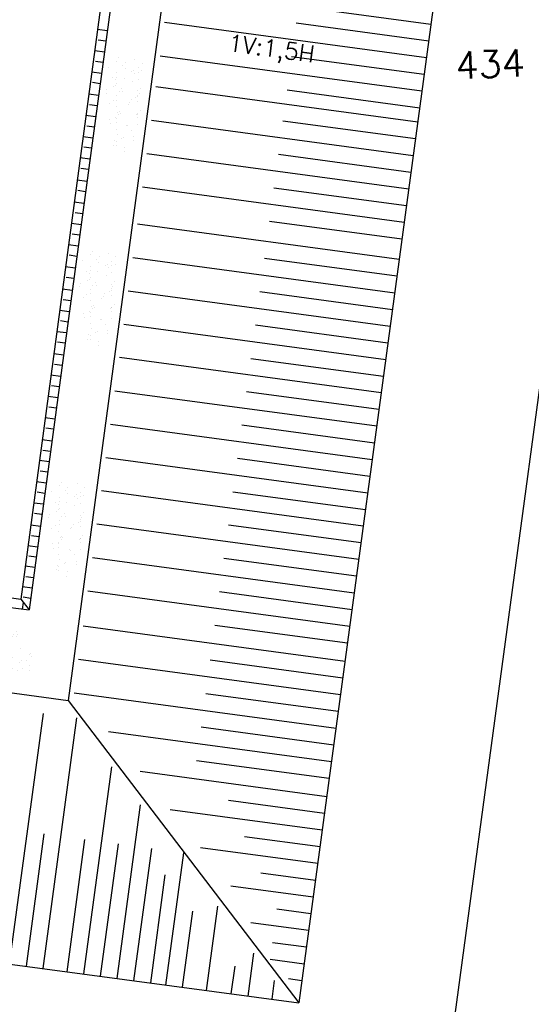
# Model space of a CAD drawing. Extents: x 312047 to 329088, y 8928324 to 8953812.
# Tile 14 of 125: x 319484 to 319514, y 8933705 to 8933763. Entities that reach past the tile are written whole.
import ezdxf

# ---------------------------------------------------------------- set-up
doc = ezdxf.new("R2010")
doc.units = 0
doc.header["$LTSCALE"] = 200
doc.header["$MEASUREMENT"] = 0
doc.linetypes.add('PHANTOM', pattern=[2.5, 1.25, -0.25, 0.25, -0.25, 0.25, -0.25])
doc.layers.get('0').update_dxf_attribs({"linetype": 'CONTINUOUS'})
for name, color, linetype in [('C-INT', 252, 'CONTINUOUS'), ('G-TXT2', 7, 'CONTINUOUS'), ('LIMIT_FX_DOM', 180, 'PHANTOM'), ('TALUD', 30, 'CONTINUOUS')]:
    doc.layers.add(name, color=color, linetype=linetype)
doc.styles.add('80CL', font='SIMPLEX', dxfattribs={"bigfont": 'SIMP'})
doc.styles.add('S6', font='SIMPLEX', dxfattribs={"height": 0.003229})

# ---------------------------------------------------------------- blocks, each defined once
blk = doc.blocks.new('*X70')
at = {"color": 0}
for p, q in [((74.529, 93.97), (74.529, 93.97)), ((74.545, 93.961), (74.545, 93.961)), ((74.614, 94.028), (74.614, 94.028)), ((74.884, 94.006), (74.884, 94.006)), ((75.014, 94.023), (75.014, 94.023)), ((74.427, 93.651), (74.427, 93.651)), ((74.75, 93.898), (74.75, 93.898)), ((74.777, 93.742), (74.777, 93.742)), ((74.823, 93.7), (74.823, 93.7)), ((74.994, 93.786), (74.994, 93.786)), ((75.067, 93.647), (75.067, 93.647)), ((73.932, 93.467), (73.932, 93.467)), ((74.026, 93.523), (74.026, 93.523)), ((74.038, 93.4), (74.038, 93.4)), ((74.072, 93.48), (74.072, 93.48)), ((74.09, 93.392), (74.09, 93.392)), ((74.711, 93.469), (74.711, 93.469)), ((74.765, 93.416), (74.765, 93.416)), ((74.816, 93.402), (74.816, 93.402)), ((75.041, 93.501), (75.041, 93.501)), ((75.115, 93.389), (75.115, 93.389)), ((75.245, 93.406), (75.245, 93.406)), ((75.42, 93.425), (75.42, 93.425)), ((73.769, 93.212), (73.769, 93.212)), ((73.789, 93.16), (73.789, 93.16)), ((73.899, 93.229), (73.899, 93.229)), ((74.102, 93.256), (74.102, 93.256)), ((74.289, 93.281), (74.289, 93.281)), ((74.417, 93.158), (74.417, 93.158)), ((74.442, 93.301), (74.442, 93.301)), ((74.443, 93.169), (74.443, 93.169)), ((74.572, 93.318), (74.572, 93.318)), ((74.775, 93.344), (74.775, 93.344)), ((75.083, 93.166), (75.083, 93.166)), ((75.196, 93.16), (75.196, 93.16)), ((75.29, 93.273), (75.29, 93.273)), ((75.336, 93.23), (75.336, 93.23)), ((73.787, 92.834), (73.787, 92.834)), ((73.833, 92.791), (73.833, 92.791)), ((74.106, 92.91), (74.106, 92.91)), ((74.134, 92.841), (74.134, 92.841)), ((74.239, 92.774), (74.239, 92.774)), ((74.538, 93.053), (74.538, 93.053)), ((74.584, 93.011), (74.584, 93.011)), ((74.781, 92.934), (74.781, 92.934)), ((74.802, 92.812), (74.802, 92.812)), ((74.913, 92.843), (74.913, 92.843)), ((75.018, 92.776), (75.018, 92.776)), ((75.345, 92.772), (75.345, 92.772)), ((75.436, 92.943), (75.436, 92.943)), ((75.475, 92.789), (75.475, 92.789)), ((73.66, 92.55), (73.66, 92.55)), ((73.804, 92.679), (73.804, 92.679)), ((73.84, 92.531), (73.84, 92.531)), ((73.999, 92.595), (73.999, 92.595)), ((74.05, 92.592), (74.05, 92.592)), ((74.129, 92.612), (74.129, 92.612)), ((74.333, 92.639), (74.333, 92.639)), ((74.459, 92.687), (74.459, 92.687)), ((74.619, 92.532), (74.619, 92.532)), ((74.672, 92.684), (74.672, 92.684)), ((74.802, 92.701), (74.802, 92.701)), ((75.006, 92.727), (75.006, 92.727)), ((75.051, 92.584), (75.051, 92.584)), ((75.097, 92.541), (75.097, 92.541)), ((75.098, 92.684), (75.098, 92.684)), ((75.397, 92.534), (75.397, 92.534)), ((73.482, 92.431), (73.482, 92.431)), ((73.557, 92.214), (73.557, 92.214)), ((73.82, 92.197), (73.82, 92.197)), ((74.122, 92.428), (74.122, 92.428)), ((74.299, 92.364), (74.299, 92.364)), ((74.336, 92.215), (74.336, 92.215)), ((74.345, 92.322), (74.345, 92.322)), ((74.475, 92.205), (74.475, 92.205)), ((74.797, 92.453), (74.797, 92.453)), ((75.114, 92.217), (75.114, 92.217)), ((75.114, 92.202), (75.114, 92.202)), ((75.314, 92.342), (75.314, 92.342)), ((75.451, 92.461), (75.451, 92.461)), ((73.498, 91.95), (73.498, 91.95)), ((73.548, 92.145), (73.548, 92.145)), ((73.557, 91.889), (73.557, 91.889)), ((73.594, 92.103), (73.594, 92.103)), ((73.663, 92.147), (73.663, 92.147)), ((73.687, 91.907), (73.687, 91.907)), ((73.811, 91.903), (73.811, 91.903)), ((73.89, 91.933), (73.89, 91.933)), ((74.042, 91.905), (74.042, 91.905)), ((74.137, 91.947), (74.137, 91.947)), ((74.23, 91.978), (74.23, 91.978)), ((74.36, 91.995), (74.36, 91.995)), ((74.441, 92.148), (74.441, 92.148)), ((74.563, 92.123), (74.563, 92.123)), ((74.563, 92.022), (74.563, 92.022)), ((74.812, 91.895), (74.812, 91.895)), ((74.813, 91.971), (74.813, 91.971)), ((74.821, 91.906), (74.821, 91.906)), ((74.903, 92.067), (74.903, 92.067)), ((75.033, 92.084), (75.033, 92.084)), ((75.22, 92.15), (75.22, 92.15)), ((75.236, 92.111), (75.236, 92.111)), ((75.467, 91.979), (75.467, 91.979)), ((75.563, 92.114), (75.563, 92.114)), ((75.576, 92.155), (75.576, 92.155)), ((75.599, 91.908), (75.599, 91.908)), ((73.836, 91.715), (73.836, 91.715)), ((74.06, 91.675), (74.06, 91.675)), ((74.106, 91.633), (74.106, 91.633)), ((74.49, 91.724), (74.49, 91.724)), ((74.858, 91.852), (74.858, 91.852)), ((75.075, 91.653), (75.075, 91.653)), ((75.13, 91.721), (75.13, 91.721)), ((73.514, 91.468), (73.514, 91.468)), ((73.759, 91.588), (73.759, 91.588)), ((73.865, 91.521), (73.865, 91.521)), ((74.121, 91.316), (74.121, 91.316)), ((74.153, 91.465), (74.153, 91.465)), ((74.324, 91.434), (74.324, 91.434)), ((74.46, 91.361), (74.46, 91.361)), ((74.538, 91.589), (74.538, 91.589)), ((74.59, 91.378), (74.59, 91.378)), ((74.643, 91.522), (74.643, 91.522)), ((74.794, 91.405), (74.794, 91.405)), ((74.828, 91.489), (74.828, 91.489)), ((75.133, 91.45), (75.133, 91.45)), ((75.263, 91.467), (75.263, 91.467)), ((75.316, 91.591), (75.316, 91.591)), ((75.324, 91.425), (75.324, 91.425)), ((75.37, 91.383), (75.37, 91.383)), ((75.422, 91.524), (75.422, 91.524)), ((75.467, 91.494), (75.467, 91.494)), ((75.483, 91.498), (75.483, 91.498)), ((73.572, 91.214), (73.572, 91.214)), ((73.787, 91.273), (73.787, 91.273)), ((73.852, 91.234), (73.852, 91.234)), ((73.917, 91.29), (73.917, 91.29)), ((74.244, 91.279), (74.244, 91.279)), ((74.506, 91.242), (74.506, 91.242)), ((74.572, 91.206), (74.572, 91.206)), ((74.618, 91.163), (74.618, 91.163)), ((75.023, 91.28), (75.023, 91.28)), ((75.146, 91.239), (75.146, 91.239)), ((75.499, 91.016), (75.499, 91.016)), ((75.588, 91.184), (75.588, 91.184)), ((73.821, 90.986), (73.821, 90.986)), ((73.867, 90.944), (73.867, 90.944)), ((73.867, 90.752), (73.867, 90.752)), ((73.961, 90.962), (73.961, 90.962)), ((74.067, 90.895), (74.067, 90.895)), ((74.084, 90.745), (74.084, 90.745)), ((74.169, 90.983), (74.169, 90.983)), ((74.522, 90.76), (74.522, 90.76)), ((74.691, 90.744), (74.691, 90.744)), ((74.74, 90.963), (74.74, 90.963)), ((74.821, 90.761), (74.821, 90.761)), ((74.836, 90.964), (74.836, 90.964)), ((74.844, 91.008), (74.844, 91.008)), ((74.845, 90.896), (74.845, 90.896)), ((75.024, 90.788), (75.024, 90.788)), ((75.085, 90.736), (75.085, 90.736)), ((75.161, 90.757), (75.161, 90.757)), ((75.364, 90.833), (75.364, 90.833)), ((75.494, 90.85), (75.494, 90.85)), ((75.518, 90.965), (75.518, 90.965)), ((73.668, 90.652), (73.668, 90.652)), ((73.678, 90.611), (73.678, 90.611)), ((74.018, 90.656), (74.018, 90.656)), ((74.148, 90.673), (74.148, 90.673)), ((74.185, 90.502), (74.185, 90.502)), ((74.333, 90.517), (74.333, 90.517)), ((74.351, 90.699), (74.351, 90.699)), ((74.379, 90.474), (74.379, 90.474)), ((74.446, 90.653), (74.446, 90.653)), ((74.86, 90.526), (74.86, 90.526)), ((75.131, 90.694), (75.131, 90.694)), ((75.225, 90.654), (75.225, 90.654)), ((75.348, 90.495), (75.348, 90.495)), ((73.883, 90.27), (73.883, 90.27)), ((74.163, 90.336), (74.163, 90.336)), ((74.269, 90.269), (74.269, 90.269)), ((74.538, 90.279), (74.538, 90.279)), ((74.597, 90.275), (74.597, 90.275)), ((74.942, 90.337), (74.942, 90.337)), ((75.047, 90.27), (75.047, 90.27)), ((75.051, 90.144), (75.051, 90.144)), ((75.177, 90.276), (75.177, 90.276)), ((74.378, 90.056), (74.378, 90.056)), ((74.582, 90.083), (74.582, 90.083)), ((74.648, 90.027), (74.648, 90.027)), ((74.846, 90.047), (74.846, 90.047)), ((74.876, 90.044), (74.876, 90.044)), ((74.921, 90.127), (74.921, 90.127))]:
    blk.add_line(p, q, dxfattribs=at)
blk = doc.blocks.new('*X72')
at = {"color": 0}
for p, q in [((41.544, 64.468), (41.544, 64.468)), ((42.063, 64.528), (42.063, 64.528)), ((42.219, 64.492), (42.219, 64.492)), ((42.281, 64.47), (42.281, 64.47)), ((42.484, 64.496), (42.484, 64.496)), ((42.736, 64.597), (42.736, 64.597)), ((42.824, 64.541), (42.824, 64.541)), ((42.841, 64.529), (42.841, 64.529)), ((42.873, 64.501), (42.873, 64.501)), ((42.954, 64.558), (42.954, 64.558)), ((43.157, 64.585), (43.157, 64.585)), ((43.513, 64.497), (43.513, 64.497)), ((43.62, 64.531), (43.62, 64.531)), ((41.242, 64.237), (41.242, 64.237)), ((41.324, 64.463), (41.324, 64.463)), ((41.478, 64.364), (41.478, 64.364)), ((41.573, 64.235), (41.573, 64.235)), ((41.608, 64.381), (41.608, 64.381)), ((41.619, 64.193), (41.619, 64.193)), ((41.664, 64.285), (41.664, 64.285)), ((41.812, 64.408), (41.812, 64.408)), ((41.897, 64.245), (41.897, 64.245)), ((42.151, 64.452), (42.151, 64.452)), ((42.325, 64.455), (42.325, 64.455)), ((42.371, 64.412), (42.371, 64.412)), ((42.442, 64.286), (42.442, 64.286)), ((42.536, 64.242), (42.536, 64.242)), ((42.588, 64.213), (42.588, 64.213)), ((43.212, 64.266), (43.212, 64.266)), ((43.221, 64.288), (43.221, 64.288)), ((43.34, 64.433), (43.34, 64.433)), ((43.589, 64.205), (43.589, 64.205)), ((43.866, 64.274), (43.866, 64.274)), ((43.999, 64.289), (43.999, 64.289)), ((41.381, 63.968), (41.381, 63.968)), ((41.486, 63.901), (41.486, 63.901)), ((41.56, 63.986), (41.56, 63.986)), ((41.837, 63.994), (41.837, 63.994)), ((42.159, 63.969), (42.159, 63.969)), ((42.235, 64.01), (42.235, 64.01)), ((42.265, 63.902), (42.265, 63.902)), ((42.837, 63.985), (42.837, 63.985)), ((42.883, 63.943), (42.883, 63.943)), ((42.889, 64.019), (42.889, 64.019)), ((42.938, 63.971), (42.938, 63.971)), ((43.043, 63.903), (43.043, 63.903)), ((43.055, 63.924), (43.055, 63.924)), ((43.185, 63.941), (43.185, 63.941)), ((43.388, 63.968), (43.388, 63.968)), ((43.529, 64.016), (43.529, 64.016)), ((43.635, 64.162), (43.635, 64.162)), ((43.716, 63.972), (43.716, 63.972)), ((43.728, 64.013), (43.728, 64.013)), ((43.852, 63.963), (43.852, 63.963)), ((43.858, 64.03), (43.858, 64.03)), ((41.258, 63.755), (41.258, 63.755)), ((41.369, 63.702), (41.369, 63.702)), ((41.709, 63.747), (41.709, 63.747)), ((41.839, 63.764), (41.839, 63.764)), ((41.866, 63.659), (41.866, 63.659)), ((41.913, 63.763), (41.913, 63.763)), ((42.042, 63.791), (42.042, 63.791)), ((42.086, 63.766), (42.086, 63.766)), ((42.132, 63.724), (42.132, 63.724)), ((42.382, 63.836), (42.382, 63.836)), ((42.512, 63.853), (42.512, 63.853)), ((42.552, 63.76), (42.552, 63.76)), ((42.644, 63.66), (42.644, 63.66)), ((42.715, 63.879), (42.715, 63.879)), ((43.101, 63.744), (43.101, 63.744)), ((43.227, 63.784), (43.227, 63.784)), ((41.575, 63.504), (41.575, 63.504)), ((42.251, 63.529), (42.251, 63.529)), ((42.349, 63.524), (42.349, 63.524))]:
    blk.add_line(p, q, dxfattribs=at)

msp = doc.modelspace()

# ---------------------------------------------------------------- linework, layer by layer
at = {"layer": 'LIMIT_FX_DOM'}
msp.add_line((319521.875, 8933797.169), (319505.538, 8933675.93), dxfattribs=at)
msp.add_line((319521.875, 8933797.169), (319505.538, 8933675.93), dxfattribs=at)
msp.add_arc((319411.069, 8933648.799), 90, 308.79293, 308.79293, dxfattribs=at)
at = {"layer": 'TALUD', "color": 1}
for p, q in [((319511.099, 8933786.351), (319500.144, 8933705.056)), ((319491.606, 8933783.553), (319484.167, 8933728.343)), ((319494.693, 8933783.996), (319486.472, 8933722.987)), ((319491.014, 8933783.468), (319483.673, 8933728.991)), ((319507.957, 8933763.04), (319492.453, 8933765.129)), ((319507.69, 8933761.058), (319492.186, 8933763.147)), ((319488.79, 8933762.653), (319488.219, 8933762.73)), ((319507.824, 8933762.049), (319499.974, 8933763.107)), ((319488.708, 8933762.046), (319488.262, 8933762.106)), ((319488.621, 8933761.395), (319488.05, 8933761.471)), ((319488.539, 8933760.787), (319488.093, 8933760.847)), ((319507.423, 8933759.076), (319491.919, 8933761.165)), ((319507.557, 8933760.067), (319499.707, 8933761.125)), ((319488.451, 8933760.136), (319487.88, 8933760.213)), ((319488.369, 8933759.528), (319487.923, 8933759.588)), ((319507.176, 8933757.244), (319491.672, 8933759.333)), ((319507.29, 8933758.085), (319499.44, 8933759.143)), ((319488.274, 8933758.823), (319487.703, 8933758.9)), ((319488.192, 8933758.216), (319487.746, 8933758.276)), ((319488.105, 8933757.566), (319487.534, 8933757.643)), ((319506.909, 8933755.262), (319491.405, 8933757.351)), ((319507.043, 8933756.253), (319499.193, 8933757.31)), ((319488.023, 8933756.959), (319487.577, 8933757.019)), ((319487.935, 8933756.308), (319487.364, 8933756.385)), ((319487.853, 8933755.7), (319487.407, 8933755.76)), ((319487.766, 8933755.049), (319487.195, 8933755.126)), ((319506.642, 8933753.28), (319491.138, 8933755.369)), ((319506.776, 8933754.271), (319498.926, 8933755.328)), ((319487.684, 8933754.441), (319487.238, 8933754.501)), ((319487.589, 8933753.737), (319487.018, 8933753.813)), ((319506.375, 8933751.298), (319490.871, 8933753.387)), ((319506.509, 8933752.289), (319498.659, 8933753.346)), ((319487.507, 8933753.129), (319487.061, 8933753.189)), ((319487.412, 8933752.422), (319486.841, 8933752.499)), ((319487.33, 8933751.814), (319486.884, 8933751.874)), ((319487.242, 8933751.163), (319486.671, 8933751.24)), ((319506.08, 8933749.106), (319490.575, 8933751.196)), ((319506.242, 8933750.307), (319498.392, 8933751.364)), ((319487.16, 8933750.556), (319486.714, 8933750.616)), ((319487.072, 8933749.905), (319486.501, 8933749.981)), ((319486.99, 8933749.297), (319486.544, 8933749.357)), ((319505.813, 8933747.124), (319490.308, 8933749.214)), ((319505.946, 8933748.115), (319498.097, 8933749.173)), ((319486.895, 8933748.592), (319486.325, 8933748.669)), ((319486.814, 8933747.985), (319486.368, 8933748.045)), ((319486.718, 8933747.272), (319486.147, 8933747.349)), ((319505.546, 8933745.142), (319490.041, 8933747.231)), ((319505.679, 8933746.133), (319497.83, 8933747.191)), ((319486.636, 8933746.665), (319486.19, 8933746.725)), ((319486.548, 8933746.014), (319485.977, 8933746.091)), ((319486.466, 8933745.406), (319486.02, 8933745.466)), ((319505.279, 8933743.16), (319489.774, 8933745.249)), ((319505.412, 8933744.151), (319497.563, 8933745.209)), ((319486.378, 8933744.755), (319485.808, 8933744.832)), ((319486.297, 8933744.147), (319485.851, 8933744.207)), ((319486.202, 8933743.443), (319485.631, 8933743.519)), ((319505.016, 8933741.208), (319489.511, 8933743.298)), ((319486.12, 8933742.835), (319485.674, 8933742.895)), ((319505.145, 8933742.169), (319497.295, 8933743.227)), ((319486.03, 8933742.172), (319485.459, 8933742.249)), ((319485.948, 8933741.564), (319485.502, 8933741.624)), ((319485.861, 8933740.913), (319485.29, 8933740.99)), ((319504.749, 8933739.226), (319489.244, 8933741.316)), ((319504.882, 8933740.217), (319497.032, 8933741.275)), ((319485.779, 8933740.305), (319485.333, 8933740.366)), ((319485.691, 8933739.654), (319485.12, 8933739.731)), ((319504.482, 8933737.244), (319488.977, 8933739.333)), ((319504.615, 8933738.235), (319496.765, 8933739.293)), ((319485.609, 8933739.047), (319485.163, 8933739.107)), ((319485.514, 8933738.342), (319484.943, 8933738.419)), ((319485.432, 8933737.734), (319484.986, 8933737.794)), ((319485.35, 8933737.12), (319484.779, 8933737.197)), ((319504.214, 8933735.262), (319488.71, 8933737.351)), ((319504.348, 8933736.253), (319496.498, 8933737.311)), ((319485.268, 8933736.513), (319484.822, 8933736.573)), ((319485.18, 8933735.862), (319484.609, 8933735.939)), ((319485.098, 8933735.254), (319484.652, 8933735.314)), ((319503.952, 8933733.31), (319488.447, 8933735.4)), ((319504.081, 8933734.271), (319496.231, 8933735.329)), ((319485.01, 8933734.603), (319484.44, 8933734.68)), ((319484.929, 8933733.995), (319484.483, 8933734.055)), ((319484.834, 8933733.29), (319484.263, 8933733.367)), ((319503.684, 8933731.328), (319488.18, 8933733.418)), ((319503.818, 8933732.319), (319495.968, 8933733.377)), ((319484.752, 8933732.683), (319484.306, 8933732.743)), ((319484.67, 8933732.073), (319484.099, 8933732.15)), ((319484.588, 8933731.466), (319484.142, 8933731.526)), ((319503.417, 8933729.346), (319487.913, 8933731.435)), ((319503.551, 8933730.337), (319495.701, 8933731.395)), ((319484.506, 8933730.856), (319483.935, 8933730.933)), ((319476.294, 8933729.986), (319483.673, 8933728.991)), ((319484.424, 8933730.249), (319483.978, 8933730.309)), ((319476.217, 8933729.414), (319484.167, 8933728.343)), ((319484.342, 8933729.639), (319483.771, 8933729.716)), ((319503.15, 8933727.364), (319487.646, 8933729.453)), ((319503.284, 8933728.355), (319495.434, 8933729.413)), ((319483.673, 8933728.991), (319484.167, 8933728.343)), ((319483.775, 8933728.395), (319483.828, 8933728.788)), ((319484.26, 8933729.032), (319483.814, 8933729.092)), ((319502.871, 8933725.293), (319487.367, 8933727.382)), ((319503.017, 8933726.373), (319495.167, 8933727.431)), ((319502.604, 8933723.311), (319487.1, 8933725.4)), ((319502.738, 8933724.302), (319494.888, 8933725.359)), ((319475.55, 8933724.459), (319486.472, 8933722.987)), ((319486.472, 8933722.987), (319500.144, 8933705.056)), ((319502.337, 8933721.329), (319486.832, 8933723.418)), ((319502.471, 8933722.32), (319494.621, 8933723.377)), ((319484.993, 8933722.216), (319482.992, 8933707.367)), ((319486.975, 8933721.949), (319484.975, 8933707.1)), ((319502.07, 8933719.346), (319488.864, 8933721.126)), ((319502.203, 8933720.338), (319494.354, 8933721.395)), ((319501.936, 8933718.355), (319494.087, 8933719.413)), ((319489.036, 8933719.047), (319487.383, 8933706.776)), ((319501.791, 8933717.275), (319490.734, 8933718.765)), ((319501.657, 8933716.284), (319495.968, 8933717.051)), ((319490.751, 8933716.797), (319489.365, 8933706.509)), ((319501.524, 8933715.293), (319492.524, 8933716.506)), ((319485.039, 8933715.069), (319483.983, 8933707.234)), ((319487.448, 8933714.745), (319486.392, 8933706.909)), ((319501.39, 8933714.302), (319496.925, 8933714.904)), ((319489.43, 8933714.478), (319488.374, 8933706.642)), ((319491.412, 8933714.211), (319490.356, 8933706.375)), ((319501.257, 8933713.311), (319494.314, 8933714.246)), ((319493.302, 8933713.956), (319492.246, 8933706.12)), ((319492.21, 8933712.647), (319491.347, 8933706.241)), ((319501.123, 8933712.32), (319497.881, 8933712.757)), ((319500.99, 8933711.329), (319496.104, 8933711.987)), ((319495.328, 8933710.792), (319494.655, 8933705.796)), ((319500.856, 8933710.338), (319498.838, 8933710.61)), ((319493.846, 8933710.501), (319493.237, 8933705.987)), ((319500.722, 8933709.347), (319497.298, 8933709.808)), ((319472.925, 8933708.724), (319500.144, 8933705.056)), ((319500.589, 8933708.356), (319498.571, 8933708.628)), ((319497.453, 8933708.004), (319497.11, 8933705.465)), ((319496.339, 8933707.229), (319496.119, 8933705.598)), ((319500.455, 8933707.365), (319498.437, 8933707.637)), ((319498.679, 8933706.395), (319498.528, 8933705.274)), ((319500.322, 8933706.374), (319499.527, 8933706.481))]:
    msp.add_line(p, q, dxfattribs=at)

# ---------------------------------------------------------------- block references
at = {"layer": 'TALUD', "color": 254, "xscale": 1.999999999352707, "yscale": 2, "zscale": 2, "rotation": 262.3257721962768}
for name, p in [('*X72', (319374.121, 8933859.877)), ('*X72', (319372.573, 8933848.391)), ('*X72', (319370.731, 8933834.717)), ('*X70', (319317.889, 8933898.58))]:
    msp.add_blockref(name, p, dxfattribs=at)

# ---------------------------------------------------------------- texts
at = {"layer": 'C-INT', "color": 13, "style": 'S6'}
msp.add_attdef('434', (319509.438, 8933759.795), '', height=1.6, rotation=2.46241, dxfattribs=at)
at = {"layer": 'G-TXT2', "style": '80CL'}
msp.add_text('1V:1,5H', height=1, rotation=352.32577, dxfattribs=at).set_placement((319495.906, 8933761.469))

doc.saveas('drawing.dxf')
